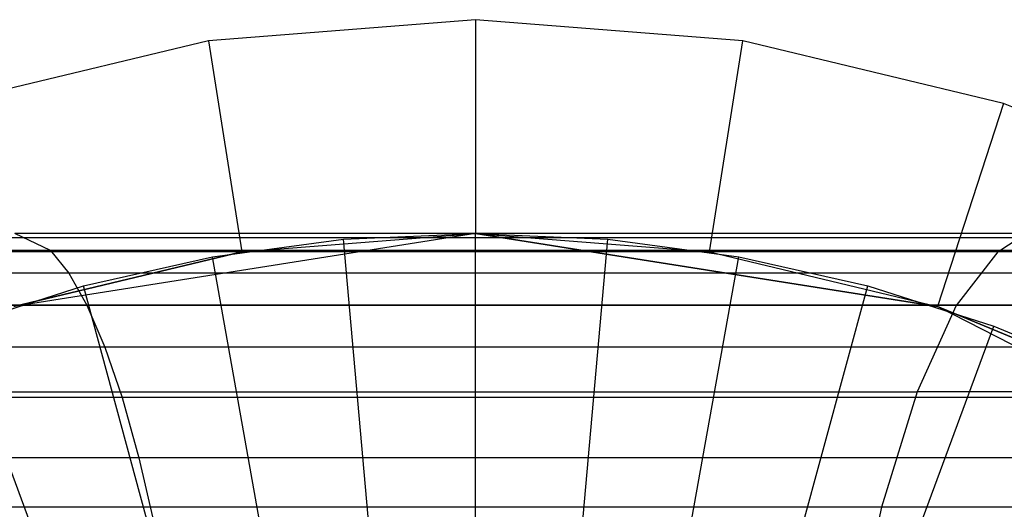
# Model space of a CAD drawing. Extents: x 1 to 115, y -55 to 55.
# Tile 77 of 86: x 100.48 to 102.79, y 2.85 to 4. Entities that reach past the tile are written whole.
import ezdxf

# ---------------------------------------------------------------- set-up
doc = ezdxf.new("R2010")
doc.units = 0
doc.header["$LTSCALE"] = 25.4
doc.layers.get('0').update_dxf_attribs({"linetype": 'CONTINUOUS'})

# ---------------------------------------------------------------- blocks, each defined once
blk = doc.blocks.new('NL2500025450_STL')
at = {"color": 0}
for p, q in [((101.55, 4, 213.8096), (100.9243, 3.9508, 213.8096)), ((101.55, 4, 213.8096), (100.9243, 3.9508, 213.8096)), ((102.1757, 3.9508, 213.8096), (101.55, 4, 213.8096)), ((101.55, 4, 213.8096), (101.55, 3.5, 214.3096)), ((101.55, 4, 213.8096), (101.55, 3.5, 214.3096)), ((102.1757, 3.9508, 213.8096), (101.55, 4, 213.8096)), ((100.9243, 3.9508, 213.8096), (100.3139, 3.8042, 213.8096)), ((100.9243, 3.9508, 213.8096), (100.3139, 3.8042, 213.8096)), ((100.9243, 3.9508, 213.8096), (101.0025, 3.4569, 214.3096)), ((100.9243, 3.9508, 213.8096), (101.0025, 3.4569, 214.3096)), ((102.0975, 3.4569, 214.3096), (102.1757, 3.9508, 213.8096)), ((102.0975, 3.4569, 214.3096), (102.1757, 3.9508, 213.8096)), ((102.7861, 3.8042, 213.8096), (102.1757, 3.9508, 213.8096)), ((102.7861, 3.8042, 213.8096), (102.1757, 3.9508, 213.8096)), ((102.7861, 3.8042, 213.8096), (102.6316, 3.3287, 214.3096)), ((102.7861, 3.8042, 213.8096), (102.6316, 3.3287, 214.3096)), ((103.366, 3.564, 213.8096), (102.7861, 3.8042, 213.8096)), ((103.366, 3.564, 213.8096), (102.7861, 3.8042, 213.8096)), ((102.823, 3.4892, 6.4294), (100.4281, 3.4892, 6.8436)), ((102.823, 3.4892, 6.4294), (100.4281, 3.4892, 6.8436)), ((101.55, 3.5, 214.8096), (100.4684, 3.3287, 214.8096)), ((101.55, 3.5, 214.8096), (100.4684, 3.3287, 214.8096)), ((102.8737, 3.5, 6.6993), (100.4713, 3.5, 7.1148)), ((100.5543, 3.46, 7.6358), (100.4713, 3.5, 7.1148)), ((100.5543, 3.46, 7.6358), (100.4713, 3.5, 7.1148)), ((102.8737, 3.5, 6.6993), (100.4713, 3.5, 7.1148)), ((100.9338, 3.4453, 213.8096), (101.2407, 3.4863, 213.8096)), ((100.9338, 3.4453, 214.2096), (101.2407, 3.4863, 214.2096)), ((100.9338, 3.4453, 213.8096), (101.2407, 3.4863, 213.8096)), ((100.9338, 3.4453, 214.2096), (101.2407, 3.4863, 214.2096)), ((101.0025, 3.4569, 214.3096), (101.55, 3.5, 214.8096)), ((101.0025, 3.4569, 214.3096), (101.55, 3.5, 214.8096)), ((101.0025, 3.4569, 214.3096), (101.55, 3.5, 214.3096)), ((101.0025, 3.4569, 214.3096), (101.55, 3.5, 214.3096)), ((101.2407, 3.4863, 213.8096), (101.55, 3.5, 213.8096)), ((101.2407, 3.4863, 214.2096), (101.55, 3.5, 214.2096)), ((101.2407, 3.4863, 213.8096), (101.55, 3.5, 213.8096)), ((101.2407, 3.4863, 214.2096), (101.55, 3.5, 214.2096)), ((101.2407, 3.4863, 214.2096), (101.2407, 3.4863, 213.8096)), ((101.2407, 3.4863, 214.2096), (101.2407, 3.4863, 213.8096)), ((101.3967, 1.7275, 215.9753), (101.2407, 3.4863, 214.2096)), ((101.3967, 1.7275, 215.9753), (101.2407, 3.4863, 214.2096)), ((101.55, 3.5, 214.3096), (101.55, 3.5, 214.8096)), ((101.55, 3.5, 214.3096), (101.55, 3.5, 214.8096)), ((101.55, 3.5, 214.3096), (102.6316, 3.3287, 214.8096)), ((102.6316, 3.3287, 214.8096), (101.55, 3.5, 214.8096)), ((101.55, 3.5, 214.3096), (102.6316, 3.3287, 214.8096)), ((101.55, 3.5, 214.3096), (102.0975, 3.4569, 214.3096)), ((102.6316, 3.3287, 214.8096), (101.55, 3.5, 214.8096)), ((101.55, 3.5, 214.3096), (102.0975, 3.4569, 214.3096)), ((101.55, 3.5, 213.8096), (101.8593, 3.4863, 213.8096)), ((101.55, 3.5, 214.2096), (101.55, 3.5, 213.8096)), ((101.55, 3.5, 214.2096), (101.8593, 3.4863, 214.2096)), ((101.55, 3.5, 213.8096), (101.8593, 3.4863, 213.8096)), ((101.55, 3.5, 214.2096), (101.55, 3.5, 213.8096)), ((101.55, 1.7343, 215.9753), (101.55, 3.5, 214.2096)), ((101.55, 3.5, 214.2096), (101.8593, 3.4863, 214.2096)), ((101.55, 1.7343, 215.9753), (101.55, 3.5, 214.2096)), ((101.7033, 1.7275, 215.9753), (101.8593, 3.4863, 214.2096)), ((101.7033, 1.7275, 215.9753), (101.8593, 3.4863, 214.2096)), ((101.8593, 3.4863, 213.8096), (102.1662, 3.4453, 213.8096)), ((101.8593, 3.4863, 214.2096), (101.8593, 3.4863, 213.8096)), ((101.8593, 3.4863, 214.2096), (102.1662, 3.4453, 214.2096)), ((101.8593, 3.4863, 213.8096), (102.1662, 3.4453, 213.8096)), ((101.8593, 3.4863, 214.2096), (101.8593, 3.4863, 213.8096)), ((101.8593, 3.4863, 214.2096), (102.1662, 3.4453, 214.2096)), ((102.7727, 3.457, 6.1619), (102.823, 3.4892, 6.4294)), ((102.7727, 3.457, 6.1619), (102.823, 3.4892, 6.4294)), ((100.5543, 3.46, 7.6358), (97.7598, 3.46, 8.047)), ((100.5543, 3.46, 7.6358), (97.7598, 3.46, 8.047)), ((102.9712, 3.46, 7.2178), (100.5543, 3.46, 7.6358)), ((100.5543, 3.46, 7.6358), (100.5977, 3.4066, 7.9083)), ((102.9712, 3.46, 7.2178), (100.5543, 3.46, 7.6358)), ((100.5543, 3.46, 7.6358), (100.5977, 3.4066, 7.9083)), ((102.7727, 3.457, 6.1619), (100.3853, 3.457, 6.5748)), ((102.7727, 3.457, 6.1619), (100.3853, 3.457, 6.5748)), ((100.4684, 3.3287, 214.3096), (101.0025, 3.4569, 214.3096)), ((101.0025, 3.4569, 214.3096), (100.4684, 3.3287, 214.8096)), ((101.0025, 3.4569, 214.3096), (100.4684, 3.3287, 214.8096)), ((100.4684, 3.3287, 214.3096), (101.0025, 3.4569, 214.3096)), ((100.6317, 3.3774, 213.8096), (100.9338, 3.4453, 213.8096)), ((100.6317, 3.3774, 214.2096), (100.9338, 3.4453, 214.2096)), ((100.6317, 3.3774, 213.8096), (100.9338, 3.4453, 213.8096)), ((100.6317, 3.3774, 214.2096), (100.9338, 3.4453, 214.2096)), ((100.9338, 3.4453, 214.2096), (100.9338, 3.4453, 213.8096)), ((100.9338, 3.4453, 214.2096), (100.9338, 3.4453, 213.8096)), ((101.2446, 1.7072, 215.9753), (100.9338, 3.4453, 214.2096)), ((101.2446, 1.7072, 215.9753), (100.9338, 3.4453, 214.2096)), ((101.8554, 1.7072, 215.9753), (102.1662, 3.4453, 214.2096)), ((101.8554, 1.7072, 215.9753), (102.1662, 3.4453, 214.2096)), ((102.0975, 3.4569, 214.3096), (102.6316, 3.3287, 214.8096)), ((102.0975, 3.4569, 214.3096), (102.6316, 3.3287, 214.8096)), ((102.0975, 3.4569, 214.3096), (102.6316, 3.3287, 214.3096)), ((102.0975, 3.4569, 214.3096), (102.6316, 3.3287, 214.3096)), ((102.1662, 3.4453, 213.8096), (102.4683, 3.3774, 213.8096)), ((102.1662, 3.4453, 214.2096), (102.1662, 3.4453, 213.8096)), ((102.1662, 3.4453, 214.2096), (102.4683, 3.3774, 214.2096)), ((102.1662, 3.4453, 213.8096), (102.4683, 3.3774, 213.8096)), ((102.1662, 3.4453, 214.2096), (102.1662, 3.4453, 213.8096)), ((102.1662, 3.4453, 214.2096), (102.4683, 3.3774, 214.2096)), ((102.7727, 3.457, 6.1619), (102.6753, 3.3312, 5.6439)), ((102.7727, 3.457, 6.1619), (102.6753, 3.3312, 5.6439)), ((104.8641, 3.457, 5.735), (102.7727, 3.457, 6.1619)), ((104.8641, 3.457, 5.735), (102.7727, 3.457, 6.1619)), ((100.5977, 3.4066, 7.9083), (97.7972, 3.4066, 8.3203)), ((100.5977, 3.4066, 7.9083), (97.7972, 3.4066, 8.3203)), ((103.0222, 3.4066, 7.4889), (100.5977, 3.4066, 7.9083)), ((100.5977, 3.4066, 7.9083), (100.6399, 3.3319, 8.1732)), ((103.0222, 3.4066, 7.4889), (100.5977, 3.4066, 7.9083)), ((100.5977, 3.4066, 7.9083), (100.6399, 3.3319, 8.1732)), ((100.3368, 3.283, 213.8096), (100.6317, 3.3774, 213.8096)), ((100.3368, 3.283, 214.2096), (100.6317, 3.3774, 214.2096)), ((100.3368, 3.283, 213.8096), (100.6317, 3.3774, 213.8096)), ((100.3368, 3.283, 214.2096), (100.6317, 3.3774, 214.2096)), ((100.6317, 3.3774, 214.2096), (100.6317, 3.3774, 213.8096)), ((100.6317, 3.3774, 214.2096), (100.6317, 3.3774, 213.8096)), ((101.0949, 1.6736, 215.9753), (100.6317, 3.3774, 214.2096)), ((101.0949, 1.6736, 215.9753), (100.6317, 3.3774, 214.2096)), ((102.005, 1.6736, 215.9753), (102.4683, 3.3774, 214.2096)), ((102.005, 1.6736, 215.9753), (102.4683, 3.3774, 214.2096)), ((102.4683, 3.3774, 213.8096), (102.7632, 3.283, 213.8096)), ((102.4683, 3.3774, 214.2096), (102.4683, 3.3774, 213.8096)), ((102.4683, 3.3774, 214.2096), (102.7632, 3.283, 214.2096)), ((102.4683, 3.3774, 213.8096), (102.7632, 3.283, 213.8096)), ((102.4683, 3.3774, 214.2096), (102.4683, 3.3774, 213.8096)), ((102.4683, 3.3774, 214.2096), (102.7632, 3.283, 214.2096)), ((100.6399, 3.3319, 8.1732), (97.8334, 3.3319, 8.586)), ((100.6399, 3.3319, 8.1732), (97.8334, 3.3319, 8.586)), ((102.6753, 3.3312, 5.6439), (100.3023, 3.3312, 6.0543)), ((102.6753, 3.3312, 5.6439), (100.3023, 3.3312, 6.0543)), ((103.0717, 3.3319, 7.7525), (100.6399, 3.3319, 8.1732)), ((100.6399, 3.3319, 8.1732), (100.682, 3.2338, 8.4373)), ((103.0717, 3.3319, 7.7525), (100.6399, 3.3319, 8.1732)), ((100.6399, 3.3319, 8.1732), (100.682, 3.2338, 8.4373)), ((102.6753, 3.3312, 5.6439), (102.584, 3.1292, 5.1583)), ((102.6753, 3.3312, 5.6439), (102.584, 3.1292, 5.1583)), ((102.6316, 3.3287, 214.8096), (102.6316, 3.3287, 214.3096)), ((102.6316, 3.3287, 214.3096), (103.139, 3.1185, 214.3096)), ((103.139, 3.1185, 214.3096), (102.6316, 3.3287, 214.8096)), ((103.139, 3.1185, 214.3096), (102.6316, 3.3287, 214.8096)), ((103.6072, 2.8316, 214.8096), (102.6316, 3.3287, 214.8096)), ((102.6316, 3.3287, 214.8096), (102.6316, 3.3287, 214.3096)), ((103.6072, 2.8316, 214.8096), (102.6316, 3.3287, 214.8096)), ((102.6316, 3.3287, 214.3096), (103.139, 3.1185, 214.3096)), ((104.75, 3.3312, 5.2204), (102.6753, 3.3312, 5.6439)), ((104.75, 3.3312, 5.2204), (102.6753, 3.3312, 5.6439)), ((100.9488, 1.6268, 215.9753), (100.3368, 3.283, 214.2096)), ((100.9488, 1.6268, 215.9753), (100.3368, 3.283, 214.2096)), ((102.1512, 1.6268, 215.9753), (102.7632, 3.283, 214.2096)), ((102.1512, 1.6268, 215.9753), (102.7632, 3.283, 214.2096)), ((102.7632, 3.283, 213.8096), (103.0486, 3.1629, 213.8096)), ((102.7632, 3.283, 214.2096), (102.7632, 3.283, 213.8096)), ((102.7632, 3.283, 214.2096), (103.0486, 3.1629, 214.2096)), ((102.7632, 3.283, 213.8096), (103.0486, 3.1629, 213.8096)), ((102.7632, 3.283, 214.2096), (102.7632, 3.283, 213.8096)), ((102.7632, 3.283, 214.2096), (103.0486, 3.1629, 214.2096)), ((100.682, 3.2338, 8.4373), (97.8696, 3.2338, 8.851)), ((100.682, 3.2338, 8.4373), (97.8696, 3.2338, 8.851)), ((103.1211, 3.2338, 8.0154), (100.682, 3.2338, 8.4373)), ((100.682, 3.2338, 8.4373), (100.722, 3.1162, 8.6887)), ((103.1211, 3.2338, 8.0154), (100.682, 3.2338, 8.4373)), ((100.682, 3.2338, 8.4373), (100.722, 3.1162, 8.6887)), ((100.722, 3.1162, 8.6887), (97.904, 3.1162, 9.1032)), ((100.722, 3.1162, 8.6887), (97.904, 3.1162, 9.1032)), ((100.2246, 3.1292, 5.5663), (102.584, 3.1292, 5.1583)), ((100.2246, 3.1292, 5.5663), (102.584, 3.1292, 5.1583)), ((103.1682, 3.1162, 8.2655), (100.722, 3.1162, 8.6887)), ((100.722, 3.1162, 8.6887), (100.7616, 2.9744, 8.9368)), ((103.1682, 3.1162, 8.2655), (100.722, 3.1162, 8.6887)), ((100.722, 3.1162, 8.6887), (100.7616, 2.9744, 8.9368)), ((102.584, 3.1292, 5.1583), (102.5007, 2.8589, 4.7147)), ((102.584, 3.1292, 5.1583), (102.5007, 2.8589, 4.7147)), ((104.643, 3.1292, 4.7381), (102.584, 3.1292, 5.1583)), ((104.643, 3.1292, 4.7381), (102.584, 3.1292, 5.1583)), ((100.7616, 2.9744, 8.9368), (97.938, 2.9744, 9.3521)), ((100.7616, 2.9744, 8.9368), (97.938, 2.9744, 9.3521)), ((103.2146, 2.9744, 8.5124), (100.7616, 2.9744, 8.9368)), ((100.7616, 2.9744, 8.9368), (100.7983, 2.8163, 9.1673)), ((103.2146, 2.9744, 8.5124), (100.7616, 2.9744, 8.9368)), ((100.7616, 2.9744, 8.9368), (100.7983, 2.8163, 9.1673)), ((102.5007, 2.8589, 4.7147), (100.1536, 2.8589, 5.1206)), ((102.5007, 2.8589, 4.7147), (100.1536, 2.8589, 5.1206)), ((102.5007, 2.8589, 4.7147), (102.4267, 2.5292, 4.3214)), ((102.5007, 2.8589, 4.7147), (102.4267, 2.5292, 4.3214)), ((104.5453, 2.8589, 4.2975), (102.5007, 2.8589, 4.7147)), ((104.5453, 2.8589, 4.2975), (102.5007, 2.8589, 4.7147))]:
    blk.add_line(p, q, dxfattribs=at)

msp = doc.modelspace()

# ---------------------------------------------------------------- block references
at = {"color": 0}
msp.add_blockref('NL2500025450_STL', (0, 0, 200), dxfattribs=at)

doc.saveas('drawing.dxf')
